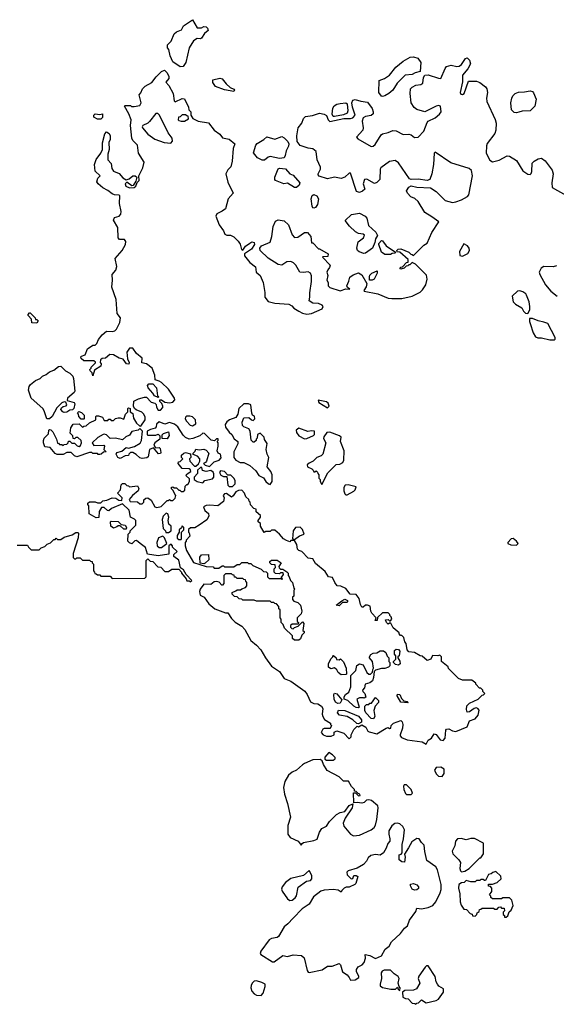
# Model space of a CAD drawing. Extents: x 2029662 to 2246637, y 225654 to 401419.
# Tile 252 of 256: x 2141696 to 2146383, y 379600 to 388200. Entities that reach past the tile are written whole.
import ezdxf

# ---------------------------------------------------------------- set-up
doc = ezdxf.new("R2010")
doc.units = 0

msp = doc.modelspace()

# ---------------------------------------------------------------- linework, layer by layer
at = {"layer": '0CON20XD'}
for points in [[(2143098.3, 387788.3), (2143035, 387832.5), (2143010, 387885), (2142998.8, 387938.8), (2142987.5, 387955), (2142988.3, 387981.7), (2143018.3, 388011.7), (2143045, 388076.2), (2143065, 388093.3), (2143109.3, 388110.7), (2143127.5, 388145), (2143205, 388200), (2143245, 388130), (2143285, 388130), (2143305, 388140), (2143325, 388136.7), (2143337.5, 388125), (2143342.5, 388105), (2143310, 388080), (2143285, 388038.8), (2143273.9, 388033.9), (2143245, 388036.2), (2143213.3, 388015), (2143176.7, 387955), (2143147.5, 387825), (2143125, 387792.5), (2143098.3, 387788.3)], [(2142962, 387758), (2142985, 387736.7), (2143000, 387705), (2143000, 387685), (2142972.5, 387655), (2142997.5, 387625), (2143037.5, 387555), (2143045, 387490), (2143055, 387482.5), (2143115, 387512.5), (2143135, 387510), (2143170, 387435), (2143173, 387413), (2143190, 387395), (2143190, 387365), (2143207, 387337), (2143255, 387313.3), (2143345, 387298.8), (2143394.4, 387234.4), (2143445, 387200), (2143467.7, 387167.7), (2143525, 387156.2), (2143576.2, 387115), (2143559.2, 387075), (2143552, 386965), (2143540, 386915), (2143515, 386887.5), (2143496.7, 386855), (2143515, 386780), (2143561.2, 386685), (2143518, 386635), (2143492.3, 386547.7), (2143465, 386526.2), (2143417.5, 386505), (2143410, 386485), (2143438.3, 386408.3), (2143475, 386356.7), (2143487.7, 386327.7), (2143505, 386318), (2143537.1, 386317.1), (2143565, 386304.2), (2143604.5, 386264.5), (2143620.3, 386240.3), (2143634.1, 386194.1), (2143645, 386187.5), (2143669.5, 386220.5), (2143705, 386248.9), (2143725, 386258.6), (2143745, 386252.5), (2143747.5, 386235), (2143722, 386195), (2143660, 386155), (2143658.3, 386138.3), (2143705, 386080), (2143755, 386040), (2143762.5, 385995), (2143797, 385967), (2143822.5, 385905), (2143837.5, 385817.5), (2143838.5, 385775), (2143865, 385739.2), (2143925, 385722.9), (2144045.8, 385715.8), (2144071.7, 385701.7), (2144089.3, 385679.3), (2144135, 385653.3), (2144165, 385636.7), (2144205, 385626.7), (2144245, 385633.8), (2144337.5, 385675), (2144347.5, 385695), (2144337, 385707), (2144305, 385720), (2144255, 385723.3), (2144223.3, 385745), (2144231.2, 385775), (2144228.9, 385815), (2144244.3, 385914.3), (2144244.2, 385964.2), (2144235, 385987.5), (2144215, 385997.5), (2144175, 385993.3), (2144144.1, 385994.1), (2144107.5, 386055), (2144086.4, 386076.4), (2144065, 386087.5), (2144030, 386085), (2143985, 386056.7), (2143955, 386061.2), (2143867, 386117), (2143797.5, 386185), (2143794.2, 386205), (2143808, 386225), (2143885, 386257.5), (2143898.8, 386305), (2143910, 386395), (2143931.2, 386438.8), (2143955, 386453.3), (2144005, 386443.3), (2144045, 386407.5), (2144075, 386320), (2144095, 386297.5), (2144125, 386300), (2144185, 386340), (2144210, 386340), (2144237.5, 386305), (2144245, 386250), (2144255, 386250), (2144305, 386200), (2144315, 386200), (2144390, 386155), (2144387, 386133), (2144345, 386130), (2144340, 386125), (2144407.5, 386055), (2144403.3, 386035), (2144386.7, 386015), (2144380, 385995), (2144387.5, 385965), (2144380, 385925), (2144390, 385905), (2144390, 385875), (2144405, 385860), (2144495, 385832.5), (2144545, 385850), (2144580, 385845), (2144560, 385860), (2144552.5, 385875), (2144571.2, 385915), (2144578.8, 385951.2), (2144608.9, 385971.1), (2144655, 385990), (2144685, 385971.2), (2144726.7, 385895), (2144722.3, 385867.7), (2144702.5, 385835), (2144705, 385830), (2144823.6, 385806.4), (2144915, 385768.8), (2144946.1, 385763.9), (2145035, 385766.2), (2145124.1, 385785.9), (2145195, 385821.2), (2145215, 385840), (2145244, 385885), (2145253.8, 385935), (2145248.3, 385968.3), (2145152.5, 386065), (2145125, 386080), (2145105, 386060), (2145095, 386060), (2145085, 386050), (2145071.7, 386048.3), (2145055, 386030), (2145025, 386020), (2145020, 386025), (2145021.7, 386038.3), (2145038.3, 386041.7), (2145075, 386080), (2145088.3, 386081.7), (2145090, 386105), (2145015, 386170), (2144991.7, 386171.7), (2144990, 386185), (2145003, 386197), (2145025, 386197.5), (2145095, 386170), (2145111.7, 386151.7), (2145125, 386150), (2145135, 386140), (2145225, 386230), (2145255, 386246.7), (2145295, 386342.5), (2145356.4, 386433.6), (2145297.1, 386477.1), (2145235, 386516.7), (2145175, 386613.3), (2145147, 386637), (2145113.2, 386653.2), (2145083.8, 386685), (2145075.8, 386705), (2145093.9, 386736.1), (2145115, 386748.1), (2145165, 386736), (2145285, 386731.2), (2145335, 386698), (2145411.7, 386621.7), (2145475, 386602.5), (2145505, 386609.2), (2145555, 386626), (2145606.7, 386655), (2145619.7, 386670.3), (2145649.5, 386835), (2145643.2, 386883.2), (2145620.5, 386900.5), (2145460.3, 386950.3), (2145325, 387042.5), (2145317, 387033), (2145310, 386935), (2145295.8, 386855), (2145277.5, 386805), (2145255, 386796.7), (2145175, 386806.2), (2145115, 386803.8), (2145100.3, 386810.3), (2145005, 386950), (2144975, 386971.2), (2144925, 386962), (2144850, 386905), (2144843.8, 386895), (2144841.2, 386805), (2144815, 386778.8), (2144795, 386768.8), (2144728.3, 386808.3), (2144706.8, 386803.2), (2144697.3, 386767.3), (2144710, 386720), (2144688.8, 386701.2), (2144665, 386691.2), (2144638.8, 386698.8), (2144585, 386860), (2144575, 386860), (2144535, 386823.3), (2144505, 386813.8), (2144445, 386826), (2144385, 386810), (2144313, 386833), (2144304.2, 386844.2), (2144304.2, 386855), (2144323.3, 386895), (2144323, 386913), (2144293.3, 386975), (2144285, 387047.5), (2144255, 387071.2), (2144215, 387077.5), (2144145, 387102.5), (2144120, 387135), (2144116, 387185), (2144128.8, 387255), (2144161.2, 387295), (2144175, 387337.5), (2144192.5, 387355), (2144253.9, 387363.9), (2144315, 387382.5), (2144355.9, 387375.9), (2144375, 387363.3), (2144390, 387325), (2144405, 387310), (2144527, 387337), (2144585, 387337.5), (2144606.1, 387343.9), (2144626.7, 387365), (2144602, 387435), (2144598, 387475), (2144604.3, 387495.7), (2144625, 387504), (2144675, 387488), (2144735, 387478.8), (2144775.6, 387425.6), (2144784, 387395), (2144782.3, 387377.7), (2144765, 387362), (2144715.9, 387354.1), (2144695, 387342.5), (2144686.1, 387313.9), (2144695.8, 387255), (2144693.3, 387235), (2144637.5, 387175), (2144649.3, 387159.3), (2144765, 387092.5), (2144783.6, 387096.4), (2144799.5, 387110.5), (2144853.8, 387195), (2144865, 387203.8), (2144915, 387214), (2144955, 387232), (2144985, 387230), (2145045, 387198), (2145095, 387200), (2145115, 387193.3), (2145145, 387171.2), (2145175, 387173.3), (2145226, 387225), (2145255, 387302.5), (2145262.5, 387315), (2145325, 387343.3), (2145363.3, 387375), (2145376.7, 387395), (2145370, 387445), (2145355, 387451.2), (2145335, 387444.2), (2145235, 387395.8), (2145166.1, 387416.1), (2145142.3, 387432.3), (2145115, 387472.5), (2145107.5, 387555), (2145110.8, 387595), (2145125, 387612), (2145155, 387628), (2145200, 387635), (2145216.7, 387645), (2145223.9, 387696.1), (2145233.8, 387716.2), (2145265, 387718.8), (2145355, 387688.8), (2145375, 387687.5), (2145412, 387775), (2145425, 387791.2), (2145465, 387803.8), (2145515, 387791.2), (2145535, 387793.3), (2145555, 387810), (2145588.8, 387861.2), (2145604.2, 387865.8), (2145625.3, 387845.3), (2145634.2, 387815), (2145610.5, 387769.5), (2145562.5, 387715), (2145564, 387656), (2145543.8, 387565), (2145550, 387550), (2145565, 387547.5), (2145577.5, 387555), (2145616.2, 387663.8), (2145685, 387662), (2145715, 387650), (2145764.2, 387614.2), (2145775.5, 387595.5), (2145781.9, 387565), (2145773.9, 387513.9), (2145776.2, 387485), (2145849.1, 387329.1), (2145858.6, 387295), (2145854.4, 387235.6), (2145845, 387206.7), (2145780.2, 387119.8), (2145772.6, 387097.4), (2145769.4, 387035), (2145802.8, 386972.8), (2145825, 386957.1), (2145885, 386974.4), (2145955, 387010.8), (2145975, 387007.5), (2146035, 386971.2), (2146090.3, 386880.3), (2146135, 386850), (2146155, 386846.7), (2146163.9, 386856.1), (2146168, 386875), (2146172.9, 386947.1), (2146190, 386965), (2146225, 386986), (2146255, 386989.2), (2146286.2, 386966.2), (2146348.1, 386885), (2146354.3, 386855), (2146344.1, 386774.1), (2146347.5, 386735), (2146465, 386666.7)], [(2144865, 387528), (2144855, 387531.2), (2144833.6, 387563.6), (2144835, 387667.5), (2144882.5, 387685), (2144926.7, 387715), (2144980, 387785), (2145045, 387838.8), (2145106.8, 387873.2), (2145135, 387874.3), (2145172.7, 387862.7), (2145198.8, 387825), (2145195, 387747.5), (2145150, 387735), (2145125, 387721.2), (2145063.3, 387716.7), (2144992, 387645), (2144954.2, 387585.8), (2144920, 387555), (2144885, 387534), (2144865, 387528)], [(2142747.5, 383625), (2142715, 383650), (2142701.7, 383648.3), (2142675, 383622.5), (2142655, 383630), (2142640, 383645), (2142642.5, 383705), (2142660, 383725), (2142660, 383735), (2142710, 383785), (2142710, 383825), (2142698.3, 383838.3), (2142663.6, 383853.6), (2142652.5, 383915), (2142595, 383970), (2142498.3, 383931.7), (2142475, 383910), (2142461.7, 383911.7), (2142435, 383940), (2142411.7, 383938.3), (2142390, 383905), (2142388.3, 383851.7), (2142365, 383850), (2142302.5, 383885), (2142300, 383955), (2142290, 383965), (2142291.7, 383978.3), (2142305, 383990), (2142355, 383990), (2142375, 383980), (2142405, 383980), (2142423, 383997), (2142457, 384003), (2142505, 384022.5), (2142535, 384020), (2142563, 384003), (2142588.3, 384001.7), (2142590, 384025), (2142550, 384065), (2142577, 384093), (2142582.5, 384137.5), (2142595, 384150), (2142615, 384150), (2142631.7, 384131.7), (2142645, 384130), (2142655, 384120), (2142725, 384127.5), (2142737.5, 384105), (2142730, 384085), (2142680, 384045), (2142651.7, 384008.3), (2142661.7, 383991.7), (2142725, 383987.5), (2142745, 383970), (2142765, 383970), (2142780, 383985), (2142780, 384005), (2142798.3, 384021.7), (2142815, 384022.5), (2142843, 384003), (2142875.7, 383945.7), (2142895, 383938.8), (2142932.5, 383947.5), (2142985, 384000), (2142995, 384000), (2143005, 384010), (2143015, 384000), (2143035, 384000), (2143055, 384020), (2143060, 384045), (2143050, 384055), (2143037.5, 384087.5), (2143021.7, 384101.7), (2143021.7, 384118.3), (2143035, 384120), (2143045, 384110), (2143065, 384110), (2143085, 384090), (2143095, 384090), (2143105, 384080), (2143125, 384080), (2143138.3, 384091.7), (2143140, 384125), (2143155, 384140), (2143165, 384140), (2143180, 384165), (2143178.3, 384188.3), (2143150, 384215), (2143151.7, 384228.3), (2143168.3, 384238.3), (2143190, 384255), (2143188.3, 384268.3), (2143175, 384277.5), (2143115, 384280), (2143080, 384325), (2143081.7, 384338.3), (2143098.3, 384341.7), (2143120, 384365), (2143110, 384375), (2143110, 384395), (2143130, 384415), (2143145, 384420), (2143188.3, 384408.3), (2143190, 384375), (2143180, 384365), (2143182.5, 384345), (2143221.7, 384301.7), (2143235, 384300), (2143258.3, 384321.7), (2143270, 384345), (2143270, 384365), (2143248.3, 384388.3), (2143211.7, 384401.7), (2143210, 384415), (2143228.3, 384431.7), (2143235, 384447.5), (2143263.3, 384443.3), (2143305, 384447.5), (2143325, 384440), (2143347.5, 384415), (2143327, 384343), (2143318.3, 384331.7), (2143300, 384325), (2143315, 384310), (2143355, 384297.5), (2143395, 384337.5), (2143438.3, 384351.7), (2143457, 384373), (2143450, 384405), (2143430, 384415), (2143420, 384435), (2143430, 384475), (2143430, 384505), (2143420, 384515), (2143430, 384525), (2143428.3, 384538.3), (2143415, 384540), (2143397.5, 384522.5), (2143368.3, 384528.3), (2143310, 384585), (2143295, 384587.5), (2143270, 384565), (2143209.3, 384540.7), (2143175, 384537.5), (2143145, 384550), (2143125, 384570), (2143077.5, 384645), (2143048.3, 384668.3), (2143005, 384682.5), (2142965, 384667.5), (2142913.9, 384686.1), (2142891.7, 384668.3), (2142887, 384643), (2142878.3, 384631.7), (2142838.3, 384621.7), (2142810, 384605), (2142810, 384575), (2142815, 384570), (2142885, 384570), (2142905, 384580), (2142920, 384565), (2142920, 384535), (2142877.5, 384505), (2142867.5, 384485), (2142881.7, 384461.7), (2142915, 384462.5), (2142922.5, 384455), (2142929.3, 384420.7), (2142925, 384410), (2142908.3, 384408.3), (2142865, 384460), (2142830, 384445), (2142817, 384383), (2142807, 384373), (2142765, 384367.5), (2142745, 384372.5), (2142713, 384403), (2142685, 384420), (2142665, 384420), (2142650, 384405), (2142647, 384393), (2142618.3, 384391.7), (2142575, 384367.5), (2142552.5, 384375), (2142540, 384405), (2142545, 384420), (2142588.3, 384431.7), (2142625, 384462.5), (2142645, 384458.8), (2142698.8, 384471.2), (2142749.7, 384500.3), (2142760, 384525), (2142770, 384605), (2142745, 384630), (2142730, 384615), (2142675.9, 384604.1), (2142655, 384570), (2142622.5, 384557.5), (2142595, 384531.2), (2142533.6, 384543.6), (2142485, 384541.2), (2142455, 384573.3), (2142435, 384580), (2142423.8, 384576.2), (2142378.8, 384551.2), (2142330, 384505), (2142345, 384480), (2142430, 384485), (2142437.5, 384475), (2142430, 384445), (2142450, 384425), (2142428.3, 384421.7), (2142407.5, 384405), (2142395, 384402.5), (2142382.5, 384402.5), (2142375, 384410), (2142335, 384410), (2142325, 384420), (2142305, 384420), (2142195, 384383.3), (2142175, 384390), (2142145, 384420), (2142108.3, 384418.3), (2142075, 384402.5), (2142023, 384403), (2142005, 384410), (2141962.5, 384462.5), (2141915, 384470), (2141902.5, 384505), (2141902.5, 384525), (2141910, 384545), (2141935, 384570), (2141947, 384583), (2141950, 384615), (2141955, 384620), (2141967, 384617), (2141985, 384600), (2142017.5, 384535), (2142025, 384500), (2142035, 384500), (2142045, 384490), (2142065, 384490), (2142075, 384480), (2142085, 384490), (2142108.3, 384491.7), (2142120, 384505), (2142121.7, 384518.3), (2142135, 384520), (2142151.7, 384501.7), (2142175, 384500), (2142197, 384477), (2142215, 384472.5), (2142228.3, 384481.7), (2142236.4, 384503.6), (2142232.5, 384525), (2142205, 384550), (2142185, 384550), (2142175, 384540), (2142161.7, 384541.7), (2142160, 384565), (2142138.3, 384588.3), (2142143.6, 384636.4), (2142161.7, 384668.3), (2142215, 384670), (2142245, 384640), (2142255, 384650), (2142277, 384653), (2142305, 384680), (2142360, 384705), (2142360, 384735), (2142365, 384740), (2142385, 384740), (2142418.3, 384728.3), (2142435, 384700), (2142465, 384700), (2142475, 384710), (2142485, 384710), (2142495, 384700), (2142515, 384700), (2142533, 384717), (2142555, 384722.5), (2142575, 384722.5), (2142605, 384710), (2142620, 384755), (2142640, 384775), (2142640, 384805), (2142645, 384810), (2142660, 384805), (2142660, 384775), (2142685, 384760), (2142690.8, 384720.8), (2142715.8, 384675.8), (2142741.7, 384651.7), (2142755, 384650), (2142791.2, 384705), (2142791.2, 384731.2), (2142778, 384758), (2142762.5, 384772.5), (2142713, 384793), (2142700, 384805), (2142690, 384825), (2142691.7, 384868.3), (2142735, 384887.5), (2142785, 384902.5), (2142805, 384902.5), (2142845, 384860), (2142875, 384850), (2142888.3, 384838.3), (2142890, 384815), (2142905, 384790), (2142925, 384790), (2142947, 384813), (2142947.5, 384825), (2142938.3, 384848.3), (2142920, 384865), (2142920, 384880), (2142935, 384880), (2142965, 384860), (2143005, 384852.5), (2143035, 384860), (2143051.7, 384878.3), (2143047.5, 384895), (2142995, 384972.5), (2142935, 385032.5), (2142915, 385042.5), (2142880, 385055), (2142876.1, 385096.1), (2142852.5, 385155), (2142805, 385193.3), (2142761.7, 385201.7), (2142766.7, 385245), (2142717.5, 385285), (2142685, 385330), (2142655, 385330), (2142632.5, 385295), (2142638.3, 385238.3), (2142652.5, 385205), (2142648.3, 385191.7), (2142630, 385195), (2142600, 385235), (2142565, 385243.8), (2142513.9, 385273.9), (2142483, 385277), (2142445, 385242.5), (2142415, 385240), (2142401.7, 385228.3), (2142400, 385205), (2142407.5, 385195), (2142403.3, 385175), (2142350.7, 385139.3), (2142335, 385090), (2142330, 385115), (2142311.7, 385131.7), (2142310, 385145), (2142320, 385155), (2142320, 385165), (2142358.3, 385201.7), (2142358.3, 385208.3), (2142345, 385220), (2142255, 385220), (2142231.7, 385241.7), (2142230, 385255), (2142235, 385260), (2142268.3, 385271.7), (2142287.5, 385325), (2142334.1, 385355.9), (2142355, 385357.5), (2142368.8, 385371.2), (2142383, 385407), (2142415, 385448.8), (2142455, 385480.8), (2142505, 385477.5), (2142526.8, 385483.2), (2142542.4, 385497.6), (2142571.4, 385555), (2142576.7, 385595), (2142547.5, 385635), (2142538.8, 385755), (2142500, 385865), (2142506.2, 385925), (2142503.3, 385975), (2142537, 386013), (2142545.9, 386044.1), (2142528.9, 386115), (2142591.4, 386185), (2142619.2, 386235), (2142624.1, 386264.1), (2142610.3, 386280.3), (2142568.8, 386278.8), (2142555, 386293.3), (2142553.6, 386383.6), (2142515, 386450), (2142525, 386472), (2142566.2, 386483.8), (2142579.3, 386500.7), (2142581.2, 386525), (2142566.7, 386595), (2142571.7, 386661.7), (2142565, 386667.5), (2142525, 386668.8), (2142505, 386678), (2142465, 386708.8), (2142420.9, 386730.9), (2142381.2, 386765), (2142370, 386785), (2142377.5, 386815), (2142400, 386835), (2142356.1, 386876.1), (2142350, 386935), (2142365, 386980), (2142405.5, 387034.5), (2142420.6, 387065), (2142419.2, 387125), (2142438.3, 387201.7), (2142455, 387220), (2142477.5, 387205), (2142486.7, 387185), (2142486.7, 387155), (2142473.8, 387126.2), (2142477.3, 387065), (2142465.6, 387025.6), (2142466.6, 386976.6), (2142494.2, 386945), (2142501.1, 386901.1), (2142516.1, 386876.1), (2142565, 386857.5), (2142597.8, 386817.8), (2142625, 386800), (2142651.4, 386808.6), (2142685, 386837.1), (2142705.7, 386835.7), (2142720, 386825), (2142711.7, 386788.3), (2142688.3, 386751.7), (2142675, 386750), (2142630.5, 386779.5), (2142618.6, 386765), (2142623.8, 386745), (2142655, 386730), (2142695, 386733.3), (2142710, 386745), (2142721.7, 386778.3), (2142740, 386795), (2142737.5, 386835), (2142771.2, 386905), (2142783.3, 386955), (2142733.8, 387035), (2142725.8, 387105), (2142685, 387146), (2142674.5, 387165), (2142664.5, 387275), (2142669.2, 387325), (2142648.6, 387378.6), (2142610, 387445), (2142615, 387450), (2142665, 387450), (2142673, 387443), (2142695, 387442.5), (2142745, 387450), (2142757.5, 387475), (2142740, 387545), (2142755, 387560), (2142770, 387595), (2142791.7, 387618.3), (2142849.3, 387650.7), (2142888.3, 387701.7), (2142935, 387748.6), (2142962, 387758)], [(2143565, 387571.4), (2143486.1, 387586.1), (2143405, 387617.5), (2143382.3, 387652.3), (2143382.5, 387675), (2143445, 387688), (2143465, 387683.8), (2143498.8, 387638.8), (2143535, 387608.8), (2143565, 387593.8), (2143570.8, 387585), (2143565, 387571.4)], [(2146035, 387386.9), (2146015, 387389.4), (2145991.7, 387411.7), (2145986.4, 387473.6), (2145993.8, 387515), (2146003.8, 387535), (2146025, 387556.7), (2146051.7, 387568.3), (2146105, 387568.8), (2146155, 387578), (2146175, 387573.3), (2146185, 387562.5), (2146206.7, 387505), (2146194.2, 387445), (2146155, 387404.3), (2146085, 387400.8), (2146055, 387392.9), (2146035, 387386.9)], [(2144445, 387353.3), (2144432.5, 387355), (2144424, 387374), (2144432.1, 387427.9), (2144443, 387447), (2144465, 387461.2), (2144495, 387468.8), (2144545, 387473.3), (2144556.4, 387466.4), (2144563.3, 387405), (2144557.5, 387385), (2144525, 387370), (2144445, 387353.3)], [(2142405, 387330), (2142375, 387332.5), (2142345, 387347.5), (2142342.5, 387365), (2142355, 387377.5), (2142395, 387372.5), (2142418.3, 387378.3), (2142420, 387345), (2142405, 387330)], [(2143015, 387122.5), (2143031.7, 387138.3), (2143027.5, 387165), (2142991.7, 387211.7), (2142917, 387367), (2142901.7, 387381.7), (2142885, 387380), (2142829.7, 387310.3), (2142814.1, 387295.9), (2142772.5, 387275), (2142766.7, 387265), (2142770, 387255), (2142815, 387200), (2142875, 387156.7), (2142958.3, 387128.3), (2143015, 387122.5)], [(2143135, 387312.5), (2143170, 387335), (2143168.3, 387358.3), (2143155, 387360), (2143145, 387370), (2143115, 387370), (2143098.3, 387351.7), (2143081.7, 387348.3), (2143080, 387325), (2143085, 387320), (2143105, 387312.5), (2143135, 387312.5)], [(2143835, 386972.5), (2143815, 386974.3), (2143772.7, 386992.7), (2143738.3, 387038.3), (2143759.2, 387105), (2143770.9, 387119.1), (2143827.3, 387152.7), (2143855, 387177.5), (2143925, 387156.7), (2143985, 387180), (2144005, 387168.8), (2144038.8, 387135), (2144045.8, 387115.8), (2144044.2, 387095), (2144022, 387055), (2144016.1, 387013.9), (2144005, 386993.3), (2143965, 386986.7), (2143885, 387006.2), (2143865, 387000), (2143835, 386972.5)], [(2144115, 386733.3), (2144095, 386733.8), (2144035, 386772.5), (2144003, 386767), (2143931.2, 386795), (2143924, 386805), (2143925.8, 386825), (2143955, 386896.7), (2143966.1, 386903.9), (2144017.7, 386897.7), (2144055, 386852.5), (2144085, 386842.5), (2144142.5, 386775), (2144137.5, 386755), (2144115, 386733.3)], [(2144265, 386553.3), (2144256.1, 386556.1), (2144250, 386570), (2144240.9, 386635), (2144249.4, 386665), (2144265, 386672.5), (2144290.3, 386660.3), (2144304.4, 386635), (2144296.2, 386585), (2144280, 386560), (2144265, 386553.3)], [(2144703, 386157), (2144661.4, 386171.4), (2144646.2, 386185), (2144642, 386205), (2144651.7, 386258.3), (2144697.5, 386295), (2144707, 386317), (2144695, 386327.5), (2144655, 386333.3), (2144627.7, 386347.7), (2144577, 386397), (2144540, 386445), (2144592.7, 386497.3), (2144665, 386510.6), (2144712.5, 386485), (2144727.1, 386465), (2144743.4, 386403.4), (2144806.7, 386345), (2144822.5, 386315), (2144802.5, 386285), (2144797.5, 386255), (2144777.5, 386205), (2144715, 386160), (2144703, 386157)], [(2144935, 386150), (2144885, 386150), (2144855, 386170), (2144832.5, 386235), (2144833.9, 386246.1), (2144855, 386270), (2144865, 386267.5), (2144896.1, 386226.1), (2144978.3, 386168.3), (2144975, 386160), (2144948.3, 386158.3), (2144935, 386150)], [(2145565, 386133.8), (2145611.2, 386158.8), (2145624, 386185), (2145621.2, 386205), (2145606.2, 386225), (2145575, 386242.5), (2145536.2, 386175), (2145541.7, 386141.7), (2145565, 386133.8)], [(2144775, 385923.8), (2144752.5, 385925), (2144750, 385955), (2144755, 385970), (2144773, 385987), (2144817.5, 386007.5), (2144817.5, 385985), (2144792.5, 385935), (2144775, 385923.8)], [(2146385, 386048.8), (2146355, 386041.2), (2146275, 386043.8), (2146250.9, 386029.1), (2146233.8, 385995), (2146238.8, 385975), (2146288.8, 385885), (2146335, 385830), (2146390, 385785)], [(2146135, 385632.5), (2146152.5, 385665), (2146152.5, 385695), (2146146.7, 385735), (2146123.6, 385793.6), (2146115.9, 385805.9), (2146091.7, 385821.7), (2146065, 385831.2), (2146045, 385830), (2145998, 385785), (2146006.1, 385736.1), (2146026.4, 385716.4), (2146083, 385683), (2146097.5, 385655), (2146115, 385637.5), (2146135, 385632.5)], [(2141845, 385550), (2141801.7, 385551.7), (2141800, 385585), (2141770, 385615), (2141770, 385625), (2141781.7, 385638.3), (2141788.3, 385638.3), (2141830, 385595), (2141835, 385580), (2141845, 385580), (2141858.3, 385568.3), (2141845, 385550)], [(2146365, 385402.5), (2146371.7, 385408.3), (2146372.5, 385425), (2146307.5, 385545), (2146275, 385558.8), (2146225, 385568.8), (2146175, 385590), (2146150, 385590), (2146147.5, 385565), (2146153.3, 385545), (2146180, 385465), (2146200.7, 385430.7), (2146220.7, 385420.7), (2146255, 385421.2), (2146325, 385403.3), (2146365, 385402.5)], [(2141955, 384712.5), (2141933, 384713), (2141910, 384785), (2141897.5, 384805), (2141796.7, 384895), (2141774, 384965), (2141778, 384995), (2141791.2, 385015), (2141835, 385050), (2141873.6, 385066.4), (2141895, 385086.7), (2141928.3, 385101.7), (2141957.5, 385125), (2141995, 385140), (2142035, 385170), (2142055, 385172.5), (2142095, 385132.5), (2142133, 385113), (2142160, 385085), (2142167, 385067), (2142176.7, 384955), (2142172.5, 384945), (2142113.3, 384895), (2142110, 384875), (2142172.5, 384855), (2142177.5, 384845), (2142170, 384805), (2142158.3, 384791.7), (2142135, 384790), (2142107, 384773), (2142085, 384770), (2142072.5, 384775), (2142056.7, 384795), (2142061.2, 384808.8), (2142075, 384822.5), (2142101.7, 384828.3), (2142107.5, 384835), (2142098.3, 384858.3), (2142085, 384862.5), (2142065, 384852.5), (2142020.7, 384809.3), (2141980, 384735), (2141955, 384712.5)], [(2142905, 384900), (2142873.6, 384913.6), (2142859.3, 384939.3), (2142817.5, 384985), (2142812.5, 385005), (2142825, 385020), (2142858.3, 385018.3), (2142890, 384985), (2142900, 384915), (2142910, 384905), (2142905, 384900)], [(2144385, 384811.2), (2144398.8, 384825), (2144391.7, 384851.7), (2144375, 384861.2), (2144302.5, 384877.5), (2144310, 384855), (2144385, 384811.2)], [(2142255, 384710), (2142231.7, 384711.7), (2142213, 384733), (2142210, 384755), (2142200, 384765), (2142211.7, 384778.3), (2142235, 384770), (2142260, 384745), (2142260, 384715), (2142255, 384710)], [(2143885, 384140), (2143900, 384165), (2143900, 384225), (2143890, 384255), (2143857.5, 384295), (2143872.5, 384375), (2143857.5, 384405), (2143850, 384445), (2143857, 384497), (2143833, 384533), (2143830, 384555), (2143795, 384587.5), (2143771.7, 384578.3), (2143770, 384545), (2143760, 384535), (2143760, 384525), (2143745, 384510), (2143735, 384510), (2143718.3, 384528.3), (2143710, 384605), (2143697, 384627), (2143655, 384642.5), (2143642.5, 384655), (2143638.8, 384685), (2143655, 384723.3), (2143696.4, 384726.4), (2143720, 384705), (2143735, 384700), (2143750, 384715), (2143748.3, 384738.3), (2143730, 384745), (2143723.9, 384763.9), (2143715.6, 384835.6), (2143695.5, 384845.5), (2143655, 384843.6), (2143609.6, 384805), (2143600.8, 384755), (2143584.4, 384725.6), (2143527.5, 384705), (2143505, 384686.7), (2143491.2, 384665), (2143495, 384640), (2143525, 384597.5), (2143548.3, 384578.3), (2143570, 384540), (2143602.5, 384515), (2143602.5, 384495), (2143566.7, 384425), (2143567.5, 384375), (2143583.6, 384353.6), (2143623, 384333), (2143655, 384333.3), (2143705.8, 384305.8), (2143759.5, 384259.5), (2143785, 384220), (2143825, 384197.5), (2143847, 384167), (2143870, 384145), (2143885, 384140)], [(2143205, 384652.5), (2143235, 384670), (2143232.5, 384705), (2143205, 384730), (2143183, 384737), (2143153, 384737), (2143143, 384727), (2143142.5, 384715), (2143153.9, 384693.9), (2143185, 384657.5), (2143205, 384652.5)], [(2142985, 384540), (2142941.7, 384541.7), (2142940, 384575), (2142953, 384587), (2142995, 384600), (2143001.7, 384568.3), (2142985, 384540)], [(2144185, 384540), (2144205, 384543.3), (2144263, 384567), (2144271.7, 384578.3), (2144270, 384605), (2144245, 384610), (2144213.9, 384603.9), (2144135, 384632.5), (2144110, 384615), (2144112.5, 384595), (2144134.2, 384564.2), (2144185, 384540)], [(2144335, 384140), (2144387, 384243), (2144460, 384315), (2144491.7, 384318.3), (2144518.3, 384331.7), (2144528.3, 384351.7), (2144528.8, 384435), (2144497.5, 384515), (2144502.5, 384555), (2144490, 384565), (2144405, 384597.5), (2144380, 384595), (2144353, 384557), (2144350.7, 384540.7), (2144368.8, 384505), (2144344.1, 384405.9), (2144328.3, 384391.7), (2144290, 384375), (2144260, 384345), (2144223, 384327), (2144208.3, 384311.7), (2144210, 384295), (2144246.4, 384276.4), (2144260, 384265), (2144265, 384250), (2144275, 384250), (2144285, 384260), (2144298.3, 384248.3), (2144300, 384235), (2144310, 384225), (2144310, 384195), (2144320, 384185), (2144320, 384165), (2144335, 384140)], [(2143295, 384153.3), (2143314.2, 384175.8), (2143379.8, 384190.2), (2143391.1, 384205), (2143392.5, 384232.5), (2143386.8, 384246.8), (2143365, 384262.5), (2143325, 384254.3), (2143293, 384263), (2143288.3, 384288.3), (2143275, 384290), (2143250, 384265), (2143250, 384235), (2143220, 384205), (2143220, 384185), (2143245, 384166.7), (2143295, 384153.3)], [(2143555, 384122.5), (2143577, 384147), (2143577.5, 384175), (2143566.4, 384196.4), (2143540.7, 384220.7), (2143513, 384223), (2143485, 384254), (2143451.2, 384258.8), (2143442.5, 384245), (2143453, 384223), (2143475, 384210.8), (2143505, 384210), (2143513.9, 384133.9), (2143525, 384123.3), (2143555, 384122.5)], [(2145245, 381872.5), (2145263.6, 381906.4), (2145292.5, 381925), (2145315, 381961.2), (2145335, 381958), (2145369.7, 381909.7), (2145395, 381903.8), (2145412, 381925), (2145417.5, 381995), (2145425, 382002.5), (2145445, 382007.5), (2145475, 381990), (2145505, 381982.5), (2145605, 382024.2), (2145625, 382076), (2145675, 382094.3), (2145700.8, 382125), (2145708.8, 382168.8), (2145697.5, 382185), (2145681.7, 382188.3), (2145665, 382183.3), (2145625, 382153.3), (2145605, 382152.5), (2145597.5, 382175), (2145601.7, 382208.3), (2145625, 382230), (2145700, 382265), (2145735, 382300), (2145748.3, 382301.7), (2145760, 382315), (2145741.7, 382331.7), (2145740, 382345), (2145725, 382360), (2145711.7, 382361.7), (2145680, 382395), (2145680, 382405), (2145645, 382430), (2145565, 382430), (2145530, 382445), (2145441.7, 382531.7), (2145438.3, 382548.3), (2145380, 382595), (2145380, 382635), (2145365, 382650), (2145347.5, 382642.5), (2145303, 382647), (2145286.4, 382613.6), (2145255, 382602.5), (2145211.7, 382641.7), (2145195, 382642.5), (2145145, 382672.5), (2145095, 382680), (2145080, 382695), (2145071.7, 382751.7), (2145060, 382765), (2145050, 382805), (2145035, 382820), (2145021.7, 382821.7), (2145010, 382835), (2145010, 382845), (2144957, 382887), (2144938.3, 382928.3), (2144925, 382930), (2144915, 382920), (2144900, 382935), (2144891.7, 382958.3), (2144915, 382960), (2144925, 382950), (2144935, 382950), (2144947, 382963), (2144940, 382985), (2144930, 382995), (2144930, 383005), (2144915, 383020), (2144865, 383020), (2144821.7, 382978.3), (2144818.3, 382951.7), (2144801.7, 382951.7), (2144810, 382975), (2144772.5, 383015), (2144763, 383033), (2144756.4, 383076.4), (2144735, 383087.5), (2144717, 383087), (2144695, 383070), (2144685, 383070), (2144673, 383093), (2144660, 383145), (2144635, 383180), (2144582.3, 383182.3), (2144545, 383232.5), (2144501.7, 383251.7), (2144470, 383255), (2144447.5, 383285), (2144429.3, 383329.3), (2144392.5, 383335), (2144365, 383380), (2144280.7, 383450.7), (2144255, 383490), (2144215, 383497.5), (2144160, 383555), (2144135, 383562.5), (2144122.5, 383575), (2144117.5, 383615), (2144095, 383650), (2144065, 383650), (2144055, 383640), (2144025, 383650), (2144000, 383665), (2143966.4, 383706.4), (2143925, 383740), (2143895, 383740), (2143885, 383730), (2143845, 383730), (2143831.7, 383721.7), (2143800, 383775), (2143798.3, 383798.3), (2143780, 383815), (2143780, 383825), (2143800, 383855), (2143798.3, 383868.3), (2143761.7, 383901.7), (2143760, 383925), (2143741.7, 383931.7), (2143711.7, 383961.7), (2143710, 383985), (2143700, 383995), (2143698.3, 384008.3), (2143671.7, 384031.7), (2143660, 384065), (2143635, 384090), (2143608.3, 384088.3), (2143585, 384077.5), (2143559.3, 384040.7), (2143545, 384030), (2143501.7, 384061.7), (2143485, 384060), (2143473.3, 384045), (2143482.5, 384025), (2143477, 383993), (2143427, 383953), (2143355, 383960), (2143325, 383957.5), (2143300, 383945), (2143313.6, 383913.6), (2143346.2, 383886.2), (2143348.8, 383865), (2143329.5, 383830.5), (2143263.6, 383786.4), (2143225, 383762.5), (2143188.3, 383761.7), (2143171.7, 383748.3), (2143170, 383725), (2143177, 383717), (2143181.7, 383688.3), (2143150, 383655), (2143150, 383645), (2143140, 383635), (2143140, 383605), (2143153, 383563), (2143215, 383460), (2143323.6, 383423.6), (2143385, 383420), (2143395, 383410), (2143435, 383410), (2143465, 383430), (2143475, 383430), (2143485, 383420), (2143565, 383420), (2143595, 383440), (2143618.3, 383441.7), (2143635, 383460), (2143685, 383460), (2143695, 383450), (2143715, 383450), (2143731.7, 383431.7), (2143805, 383400), (2143825, 383380), (2143848.3, 383378.3), (2143860, 383365), (2143860, 383335), (2143875, 383320), (2143980, 383320), (2143985, 383310), (2143990, 383315), (2143980, 383325), (2144000, 383355), (2143998.3, 383368.3), (2143975, 383370), (2143965, 383360), (2143931.7, 383361.7), (2143920, 383375), (2143920, 383405), (2143930, 383415), (2143928.3, 383438.3), (2143895, 383440), (2143880, 383455), (2143881.7, 383468.3), (2143895, 383480), (2143945, 383480), (2143980, 383455), (2143960, 383425), (2143961.7, 383411.7), (2143975, 383400), (2143995, 383400), (2144028.3, 383378.3), (2144040, 383365), (2144040, 383345), (2144050, 383335), (2144061.7, 383301.7), (2144080, 383285), (2144090, 383235), (2144097.5, 383225), (2144090, 383215), (2144090, 383165), (2144080, 383155), (2144080, 383135), (2144091.7, 383121.7), (2144125, 383110), (2144150, 383085), (2144160, 383035), (2144155, 383010), (2144120, 382975), (2144120, 382945), (2144130, 382935), (2144128.3, 382921.7), (2144075, 382920), (2144061.7, 382908.3), (2144060, 382895), (2144071.7, 382881.7), (2144085, 382880), (2144095, 382890), (2144128.3, 382901.7), (2144165, 382940), (2144177, 382927), (2144170, 382865), (2144180, 382855), (2144180, 382845), (2144160, 382825), (2144148.3, 382791.7), (2144135, 382780), (2144095, 382780), (2144080, 382795), (2144078.3, 382818.3), (2144010, 382885), (2143998.3, 382918.3), (2143980, 382935), (2143980, 382965), (2143970, 382975), (2143970, 383045), (2143960, 383055), (2143960, 383075), (2143938.3, 383098.3), (2143925, 383100), (2143915, 383110), (2143895, 383110), (2143885, 383120), (2143765, 383120), (2143745, 383130), (2143645, 383130), (2143635, 383140), (2143611.7, 383141.7), (2143595, 383160), (2143571.7, 383161.7), (2143551.7, 383181.7), (2143551.7, 383198.3), (2143585, 383210), (2143595, 383220), (2143625, 383220), (2143635, 383230), (2143668.3, 383241.7), (2143680, 383255), (2143680, 383285), (2143670, 383295), (2143668.3, 383308.3), (2143655, 383310), (2143645, 383320), (2143595, 383320), (2143585, 383330), (2143571.7, 383331.7), (2143568.3, 383348.3), (2143555, 383350), (2143545, 383360), (2143495, 383360), (2143480, 383345), (2143480, 383275), (2143468.3, 383261.7), (2143461.7, 383261.7), (2143438.3, 383288.3), (2143415, 383292.5), (2143395, 383290), (2143365, 383267.5), (2143305, 383270), (2143273, 383227), (2143267.5, 383205), (2143272.5, 383175), (2143306.4, 383156.4), (2143347, 383097), (2143400, 383055), (2143495, 383020), (2143515, 383020), (2143545, 382970), (2143577, 382937), (2143635, 382902.5), (2143662.5, 382875), (2143715, 382777.5), (2143765, 382736.7), (2143802.5, 382695), (2143842.5, 382625), (2143895, 382552.5), (2143965, 382506.7), (2144006.4, 382446.4), (2144065, 382423.3), (2144186.4, 382336.4), (2144207, 382307), (2144235, 382242.5), (2144265, 382227.5), (2144300, 382225), (2144333, 382203), (2144342.5, 382185), (2144338.8, 382135), (2144344.1, 382114.1), (2144358.3, 382088.3), (2144410, 382055), (2144410, 382045), (2144420, 382035), (2144415, 382020), (2144405, 382010), (2144355, 382010), (2144345, 382003.3), (2144330, 381975), (2144346.7, 381955), (2144375, 381940.8), (2144417, 381943), (2144442.5, 381955), (2144441.7, 381978.3), (2144465, 381988.8), (2144527, 381967), (2144575, 381920), (2144590, 381935), (2144590, 381955), (2144615, 382000), (2144645, 382030), (2144655, 382022.5), (2144685, 382040), (2144719.3, 382019.3), (2144737, 381987), (2144749.3, 381979.3), (2144815, 381962.5), (2144898.3, 382011.7), (2144915, 382017.5), (2144925, 382010), (2144938.3, 382011.7), (2144940, 382035), (2144960, 382055), (2145025, 382080), (2145037, 382067), (2145042.5, 382045), (2145039.3, 382010.7), (2145020, 381955), (2145020, 381945), (2145031.7, 381931.7), (2145080.7, 381910.7), (2145211.7, 381891.7), (2145245, 381872.5)], [(2144555, 384050), (2144615, 384082.5), (2144627.5, 384095), (2144635, 384120), (2144565, 384137.5), (2144540, 384135), (2144527.5, 384115), (2144527.5, 384085), (2144535, 384060), (2144545, 384050), (2144555, 384050)], [(2142625, 383750), (2142605, 383750), (2142575, 383780), (2142555, 383780), (2142545, 383770), (2142515, 383760), (2142492.5, 383775), (2142490, 383815), (2142495, 383820), (2142555, 383817.5), (2142581.7, 383791.7), (2142617.5, 383785), (2142630, 383765), (2142625, 383750)], [(2142995, 383720), (2143020, 383735), (2143020, 383775), (2143000, 383795), (2142992.5, 383825), (2143000, 383855), (2142990, 383885), (2142975, 383890), (2142950, 383865), (2142940, 383835), (2142950, 383755), (2142970, 383735), (2142971.7, 383721.7), (2142995, 383720)], [(2143105, 383660), (2143110, 383665), (2143110, 383725), (2143130, 383745), (2143130, 383765), (2143115, 383780), (2143108.3, 383761.7), (2143090, 383745), (2143090, 383725), (2143070, 383695), (2143071.7, 383671.7), (2143085, 383660), (2143105, 383660)], [(2144095, 383660), (2144139.3, 383690.7), (2144180, 383705), (2144165.9, 383745.9), (2144145, 383766.7), (2144105, 383763.3), (2144083.3, 383735), (2144080, 383665), (2144095, 383660)], [(2141675, 383610), (2141765, 383610), (2141771.7, 383591.7), (2141795, 383570), (2141865, 383570), (2141883, 383587), (2141915, 383600), (2141935, 383620), (2141965, 383630), (2141995, 383660), (2142005, 383660), (2142015, 383670), (2142025, 383660), (2142055, 383660), (2142085, 383680), (2142155, 383700), (2142185, 383720), (2142205, 383720), (2142210, 383715), (2142207.5, 383675), (2142163, 383537), (2142161.7, 383501.7), (2142175, 383490), (2142185, 383490), (2142195, 383500), (2142225, 383500), (2142245, 383480), (2142305, 383480), (2142315, 383470), (2142328.3, 383468.3), (2142330, 383455), (2142340, 383445), (2142340, 383385), (2142350, 383375), (2142351.7, 383361.7), (2142365, 383360), (2142375, 383350), (2142395, 383350), (2142405, 383340), (2142485, 383340), (2142505, 383320), (2142788.3, 383321.7), (2142800, 383335), (2142800, 383475), (2142815, 383490), (2142835, 383470), (2142858.3, 383468.3), (2142901.7, 383421.7), (2142928.3, 383418.3), (2142965, 383380), (2142995, 383380), (2143025, 383400), (2143085, 383400), (2143110, 383375), (2143110, 383365), (2143150, 383315), (2143155, 383300), (2143175, 383300), (2143185, 383290), (2143198.3, 383301.7), (2143150, 383355), (2143127.5, 383395), (2143101.7, 383411.7), (2143085, 383480), (2143041.7, 383511.7), (2143041.7, 383528.3), (2143070, 383555), (2143031.7, 383591.7), (2143030, 383605), (2143018.3, 383618.3), (2143000, 383605), (2142998.3, 383531.7), (2142905, 383517.5), (2142811.7, 383531.7), (2142795, 383590), (2142747.5, 383625)], [(2142935, 383590), (2142980, 383625), (2142960, 383675), (2142945, 383690), (2142907.5, 383675), (2142892.5, 383635), (2142895.8, 383605.8), (2142915, 383591.2), (2142935, 383590)], [(2146035, 383610), (2146050, 383625), (2146036.4, 383646.4), (2146005, 383667.5), (2145990, 383665), (2145960, 383635), (2145960, 383625), (2145985, 383612.5), (2146035, 383610)], [(2143305, 383447.5), (2143271.7, 383451.7), (2143270, 383505), (2143283, 383527), (2143345, 383530), (2143347, 383483), (2143315, 383452.5), (2143305, 383447.5)], [(2144485, 383080), (2144460, 383085), (2144510, 383125), (2144535, 383137.5), (2144558.3, 383128.3), (2144560, 383115), (2144555, 383110), (2144515, 383110), (2144485, 383080)], [(2145005, 382562.5), (2144978.3, 382568.3), (2144960, 382585), (2144960, 382595), (2144980, 382615), (2144980, 382645), (2144968.3, 382658.3), (2144968.3, 382691.7), (2144985, 382702.5), (2145005, 382700), (2145017.5, 382685), (2145010, 382645), (2145000, 382635), (2145000, 382625), (2145017.5, 382597.5), (2145020, 382575), (2145005, 382562.5)], [(2144505, 382477.5), (2144477, 382497), (2144465, 382520), (2144445, 382540), (2144415, 382530), (2144392.5, 382545), (2144392.5, 382575), (2144413, 382617), (2144430, 382635), (2144430, 382645), (2144437, 382647), (2144460, 382625), (2144461.7, 382611.7), (2144485, 382610), (2144497, 382617), (2144525, 382590), (2144547.5, 382535), (2144550, 382485), (2144545, 382480), (2144505, 382477.5)], [(2144655, 382190), (2144635, 382192.5), (2144613.9, 382203.9), (2144563, 382253), (2144530, 382265), (2144530, 382285), (2144542.5, 382305), (2144570, 382325), (2144587, 382373), (2144588.3, 382471.7), (2144632.5, 382515), (2144641.7, 382558.3), (2144665, 382573.3), (2144696.4, 382566.4), (2144727, 382497), (2144745, 382482.5), (2144760, 382485), (2144778.3, 382501.7), (2144780, 382525), (2144787.5, 382535), (2144777.5, 382595), (2144750, 382625), (2144750, 382635), (2144763.6, 382656.4), (2144783, 382667), (2144815, 382670), (2144843.6, 382686.4), (2144875, 382687.5), (2144893.6, 382673.6), (2144905, 382640), (2144920, 382625), (2144920, 382595), (2144930, 382585), (2144927.5, 382555), (2144916.2, 382543.8), (2144885, 382533.3), (2144855, 382533.3), (2144802.5, 382517.5), (2144791.7, 382508.3), (2144787.5, 382455), (2144776.1, 382423.9), (2144755, 382406.7), (2144713.6, 382396.4), (2144707, 382363), (2144690, 382345), (2144691.7, 382331.7), (2144710, 382315), (2144718.3, 382281.7), (2144705, 382272.5), (2144697.5, 382277.5), (2144665, 382277.5), (2144640, 382265), (2144660, 382195), (2144655, 382190)], [(2144475, 382227.5), (2144455, 382240), (2144442.5, 382265), (2144440, 382305), (2144445, 382317.5), (2144465, 382312.5), (2144508.3, 382258.3), (2144495, 382230), (2144475, 382227.5)], [(2144785, 382093.3), (2144765, 382097.5), (2144720, 382145), (2144710, 382165), (2144710, 382205), (2144725, 382220), (2144745, 382220), (2144755, 382230), (2144768.3, 382231.7), (2144805, 382280), (2144830, 382255), (2144830, 382235), (2144800, 382205), (2144790, 382165), (2144797.5, 382115), (2144785, 382093.3)], [(2145085, 382232.5), (2145025, 382240), (2144992.5, 382295), (2144995, 382310), (2145016.4, 382306.4), (2145031.7, 382271.7), (2145051.7, 382251.7), (2145080, 382245), (2145090, 382235), (2145085, 382232.5)], [(2144655, 382050), (2144641.7, 382051.7), (2144606.1, 382086.1), (2144555, 382113.3), (2144490, 382125), (2144472.5, 382145), (2144481.7, 382168.3), (2144535, 382166.7), (2144656.1, 382116.1), (2144680, 382085), (2144680, 382065), (2144655, 382050)], [(2144435, 381732.5), (2144450, 381745), (2144452.5, 381755), (2144429.3, 381779.3), (2144395, 381800), (2144361.7, 381758.3), (2144361.7, 381741.7), (2144375, 381732.5), (2144435, 381732.5)], [(2144155, 380990), (2144162.5, 381005), (2144175, 381013.3), (2144265, 381030), (2144295, 381042.5), (2144316, 381105), (2144335.8, 381134.2), (2144375, 381156.7), (2144403.2, 381196.8), (2144463.2, 381256.8), (2144495, 381274), (2144537.3, 381282.7), (2144575, 381336.7), (2144605, 381350), (2144600, 381315), (2144537.5, 381225), (2144522.5, 381182.5), (2144526.7, 381155), (2144585.8, 381085.8), (2144610.5, 381070.5), (2144665, 381076), (2144766.7, 381125), (2144792, 381145), (2144802.5, 381165), (2144814, 381215), (2144826.2, 381315), (2144823.3, 381335), (2144768.8, 381378.8), (2144745, 381386.7), (2144726.4, 381383.6), (2144705, 381363.8), (2144685, 381356.2), (2144645, 381364), (2144615, 381360), (2144612.5, 381447.5), (2144628.3, 381448.3), (2144655, 381420), (2144670, 381425), (2144666.4, 381436.4), (2144651.7, 381441.7), (2144635, 381460), (2144621.7, 381461.7), (2144620, 381475), (2144593.3, 381503.3), (2144568.3, 381548.3), (2144525, 381550), (2144485, 381586.7), (2144382.1, 381642.1), (2144348.8, 381695), (2144337, 381727), (2144319.3, 381739.3), (2144255, 381736.2), (2144185, 381703.3), (2144165, 381692.5), (2144115, 381646.2), (2144075, 381628.8), (2144045, 381600.8), (2144011.5, 381545), (2144000.8, 381495), (2144010, 381435), (2144035.8, 381355), (2144061.2, 381235), (2144036.8, 381163.2), (2144038.9, 381085), (2144057.8, 381057.8), (2144128.8, 381025), (2144155, 380990)], [(2145385, 381590), (2145404.1, 381615), (2145402.9, 381652.9), (2145375, 381672.5), (2145332.4, 381667.6), (2145318.6, 381645), (2145333.1, 381613.1), (2145353.8, 381593.8), (2145385, 381590)], [(2145115, 381432.5), (2145127.5, 381445), (2145116.2, 381475), (2145075, 381516.2), (2145055, 381517.5), (2145047.5, 381505), (2145050, 381475), (2145065, 381440), (2145075, 381432.5), (2145115, 381432.5)], [(2144585, 379810), (2144625, 379812.5), (2144657, 379833), (2144657.5, 379845), (2144638.8, 379885), (2144639.2, 379905), (2144653.4, 379926.6), (2144687.5, 379945), (2144703.3, 379965), (2144717.7, 380002.3), (2144713.8, 380036.2), (2144755, 380026.2), (2144805, 380000), (2144855, 380022.5), (2144889.5, 380080.5), (2144921.7, 380108.3), (2144943.8, 380145), (2145022.7, 380217.3), (2145056.1, 380263.9), (2145083.6, 380286.4), (2145100, 380335), (2145155, 380410), (2145165, 380440), (2145205, 380433.3), (2145265, 380446.7), (2145305, 380463.3), (2145330, 380495), (2145367.5, 380575), (2145376.1, 380603.9), (2145376.7, 380645), (2145344, 380775), (2145329.7, 380799.7), (2145253.3, 380855), (2145233.6, 380933.6), (2145228.8, 380988.8), (2145205, 381013.3), (2145185.9, 381045.9), (2145165, 381049.2), (2145119.9, 381020.1), (2145092.8, 380967.2), (2145058.3, 380911.7), (2145062.5, 380885), (2145058.3, 380841.7), (2145033, 380843), (2145011.7, 380861.7), (2145010, 380905), (2145028.3, 380911.7), (2145037.5, 380922.5), (2145036.2, 380995), (2145048.8, 381045), (2145056.7, 381125), (2145043, 381153), (2145016.1, 381176.1), (2144995, 381182.5), (2144971.7, 381178.3), (2144945, 381157.5), (2144920, 381115), (2144920, 381085), (2144930, 381045), (2144927.5, 381025), (2144910, 381005), (2144897.5, 380965), (2144875, 380922.5), (2144845, 380902.5), (2144805, 380907.5), (2144761.7, 380898.3), (2144740.7, 380879.3), (2144725, 380850), (2144698.3, 380821.7), (2144645, 380790), (2144565, 380766.7), (2144552.5, 380755), (2144555, 380730), (2144590, 380695), (2144605, 380700), (2144613.6, 380726.4), (2144635.8, 380725.8), (2144650, 380715), (2144633.3, 380655), (2144623.3, 380645), (2144575, 380623.3), (2144547, 380623), (2144530, 380615), (2144510, 380595), (2144505, 380580), (2144476.4, 380596.4), (2144435, 380603.3), (2144355, 380598), (2144325, 380589.2), (2144261.7, 380538.3), (2144223.8, 380475), (2144163.8, 380435), (2144085, 380352), (2144038.3, 380301.7), (2144005, 380277.5), (2143957.7, 380192.3), (2143945, 380183.8), (2143895, 380176.2), (2143875, 380163.3), (2143801.2, 380065), (2143796.2, 380045), (2143803.3, 380035), (2143905, 379970), (2143918.3, 379971.7), (2143995, 380026.7), (2144035, 380016.2), (2144085, 380030.8), (2144157.6, 380027.6), (2144180, 380005), (2144205.5, 379895.5), (2144215, 379880), (2144225, 379876.9), (2144338.5, 379901.5), (2144385, 379934), (2144425, 379933.3), (2144485, 379957.5), (2144496.7, 379945), (2144516.7, 379885), (2144555, 379856.2), (2144573.8, 379835), (2144585, 379810)], [(2145555, 380757.5), (2145585, 380762.5), (2145623, 380787), (2145715, 380880), (2145725, 380880), (2145746.2, 380915), (2145748.3, 381008.3), (2145667, 381047), (2145635, 381047.5), (2145595, 381037.5), (2145553, 381047), (2145520, 381045), (2145502.5, 381025), (2145497, 380983), (2145473, 380937), (2145480, 380915), (2145533, 380863), (2145545, 380840), (2145540, 380785), (2145547.5, 380765), (2145555, 380757.5)], [(2144055, 380505.8), (2144075, 380510), (2144100.9, 380529.1), (2144113, 380547), (2144127, 380623), (2144200, 380675), (2144235, 380682.5), (2144247.5, 380695), (2144247.5, 380725), (2144225, 380770), (2144175.8, 380724.2), (2144065, 380698.5), (2144017.4, 380662.6), (2143988.2, 380625), (2143984, 380605), (2143989.2, 380589.3), (2144035, 380522.5), (2144055, 380505.8)], [(2145945, 380360), (2145958.3, 380371.7), (2145971.7, 380408.3), (2145988.3, 380421.7), (2146007, 380463), (2145995, 380510), (2145975, 380530), (2145915, 380530), (2145905, 380520), (2145825, 380520), (2145811.7, 380531.7), (2145810, 380545), (2145800, 380555), (2145820, 380585), (2145820, 380615), (2145808.3, 380628.3), (2145791.7, 380631.7), (2145791.7, 380648.3), (2145825, 380650), (2145865, 380662.5), (2145900, 380695), (2145898.3, 380718.3), (2145855, 380760), (2145828.3, 380751.7), (2145815, 380740), (2145790, 380735), (2145765, 380680), (2145755, 380680), (2145745, 380690), (2145725, 380690), (2145715, 380680), (2145685, 380680), (2145675, 380670), (2145635, 380670), (2145595, 380680), (2145577, 380663), (2145555, 380660), (2145532.5, 380645), (2145527.5, 380615), (2145540, 380565), (2145542.5, 380495), (2145552.5, 380465), (2145575, 380430), (2145598.3, 380428.3), (2145631.7, 380391.7), (2145648.3, 380388.3), (2145651.7, 380371.7), (2145675, 380370), (2145690, 380385), (2145691.7, 380398.3), (2145708.3, 380411.7), (2145711.7, 380428.3), (2145725, 380430), (2145735, 380440), (2145835, 380440), (2145845, 380430), (2145865, 380430), (2145881.7, 380448.3), (2145895, 380450), (2145905, 380440), (2145928.3, 380438.3), (2145930, 380415), (2145920, 380405), (2145920, 380385), (2145930, 380375), (2145931.7, 380361.7), (2145945, 380360)], [(2145145, 380596.2), (2145125, 380606.7), (2145110, 380635), (2145110.7, 380649.3), (2145135, 380656.2), (2145165, 380643.3), (2145180, 380625), (2145178.3, 380611.7), (2145165, 380600), (2145145, 380596.2)], [(2145015, 379720), (2145020, 379745), (2145010, 379755), (2145002.5, 379785), (2145010, 379825), (2145003, 379843), (2144966.1, 379866.1), (2144935, 379898), (2144880.5, 379899.5), (2144860.5, 379889.5), (2144853.8, 379875), (2144856.7, 379825), (2144843.6, 379776.4), (2144845, 379760), (2144865, 379747.5), (2144937, 379733), (2144977, 379733), (2144995, 379750), (2145001.7, 379731.7), (2145015, 379720)], [(2145155, 379600), (2145165, 379610), (2145178.3, 379611.7), (2145205, 379640), (2145245, 379612.5), (2145335, 379633.3), (2145353.9, 379646.1), (2145398.8, 379705), (2145396.2, 379735), (2145358.3, 379758.3), (2145344.5, 379774.5), (2145334.2, 379795), (2145325, 379843.3), (2145265, 379937.5), (2145250, 379935), (2145237, 379923), (2145182.5, 379845), (2145177.5, 379825), (2145190, 379785), (2145162.5, 379735), (2145135, 379723.3), (2145060.7, 379719.3), (2145040, 379705), (2145043.6, 379663.6), (2145065, 379650), (2145088.3, 379648.3), (2145125, 379610), (2145147.5, 379607.5), (2145155, 379600)], [(2143805, 379677.5), (2143821.7, 379698.3), (2143840, 379755), (2143838.8, 379775), (2143811.5, 379791.5), (2143765, 379804.5), (2143745, 379803.3), (2143726.7, 379785), (2143717.8, 379765), (2143715.6, 379745), (2143724.4, 379714.4), (2143742.7, 379692.7), (2143765, 379681.2), (2143805, 379677.5)]]:
    msp.add_lwpolyline(points, dxfattribs=at)

doc.saveas('drawing.dxf')
